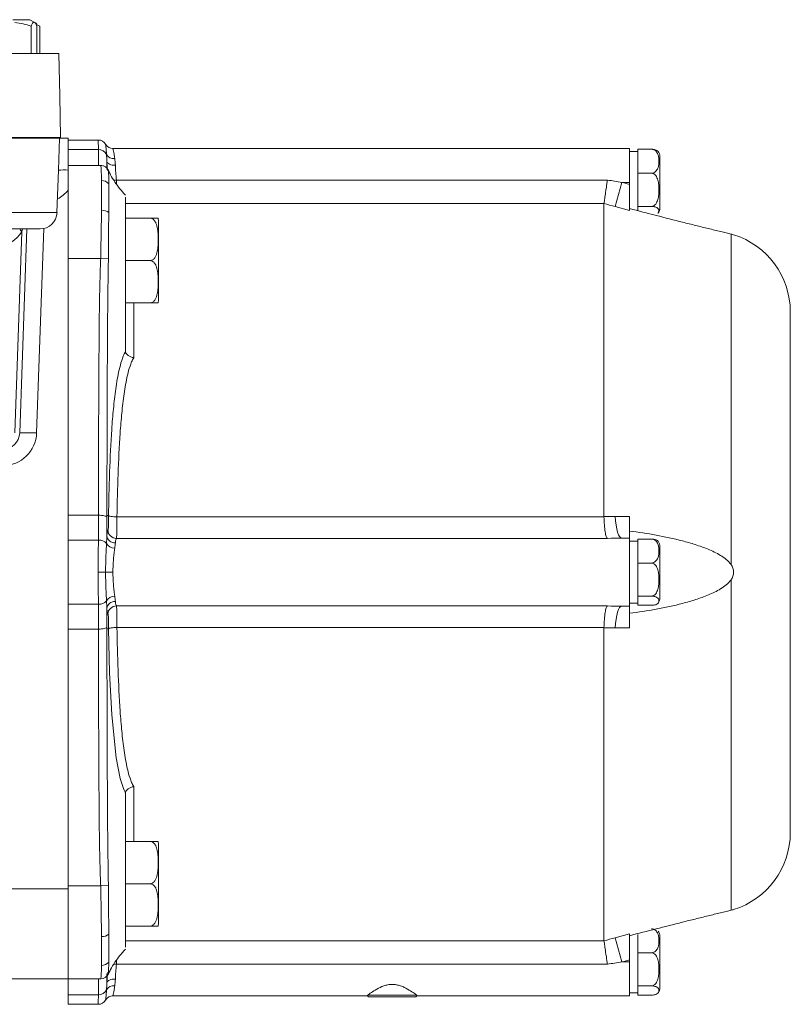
# Model space of a CAD drawing. Header units: millimetres. Extents: x 96 to 854, y -4 to 851.
# Tile 17 of 24: x 277 to 368, y 644 to 760. Entities that reach past the tile are written whole.
import ezdxf

# ---------------------------------------------------------------- set-up
doc = ezdxf.new("R2010")
doc.units = ezdxf.units.MM

msp = doc.modelspace()

# ---------------------------------------------------------------- linework, layer by layer
at = {"color": 7, "linetype": 'Continuous', "lineweight": 15}
for p, q in [((278.24, 760.35), (276.24, 760.35)), ((278.84, 760), (278.24, 760.35)), ((279.07, 759.87), (278.84, 760)), ((278.39, 759.6), (278.39, 756.35)), ((279.41, 759.6), (279.02, 759.78)), ((279.06, 759.6), (279.06, 756.35)), ((279.41, 759.6), (279.41, 756.35)), ((281.67, 756.35), (273.35, 756.35)), ((281.76, 751.35), (281.67, 756.35)), ((281.76, 751.35), (281.85, 746.45)), ((275.76, 746.35), (279.67, 746.35)), ((281.85, 746.45), (275.85, 746.45)), ((281.85, 746.35), (279.67, 746.35)), ((281.62, 742.58), (281.75, 746.35)), ((281.85, 746.45), (281.85, 746.35)), ((282.76, 746.35), (281.85, 746.35)), ((282.76, 746.35), (282.76, 742.6)), ((286.31, 746.15), (282.76, 746.15)), ((286.33, 745.04), (282.76, 745.04)), ((349.01, 745.15), (288.05, 745.15)), ((349.01, 741.15), (349.01, 745.15)), ((350.01, 744.37), (350.01, 745.06)), ((350.01, 745.06), (351.61, 745.06)), ((350.01, 744.8), (349.01, 744.8)), ((350.01, 742.92), (350.01, 744.37)), ((352.61, 738.11), (352.61, 744.19)), ((281.44, 737.58), (281.62, 742.58)), ((286.6, 743.15), (282.76, 743.15)), ((350.01, 742.23), (350.01, 742.92)), ((288.45, 741.42), (346.41, 741.42)), ((350.01, 741.28), (350.01, 742.23)), ((350.01, 742.23), (351.61, 742.23)), ((282.76, 699.05), (282.76, 740.24)), ((347.35, 738.29), (348.14, 741.15)), ((349.01, 741.15), (348.14, 741.15)), ((349.01, 740.91), (349.01, 741.15)), ((350.01, 739.27), (350.01, 741.28)), ((350.01, 738.32), (350.01, 739.27)), ((346.01, 701.71), (346.01, 738.66)), ((349.01, 737.83), (347.35, 738.29)), ((350.01, 738.32), (351.61, 738.32)), ((350.01, 738.05), (350.01, 738.32)), ((350.01, 737.8), (350.01, 738.05)), ((289.51, 736.92), (292.41, 736.92)), ((279.45, 735.65), (274.81, 735.65)), ((277.88, 735.65), (277.04, 711.58)), ((293.41, 727.15), (293.41, 736.69)), ((276.45, 711.58), (277.28, 735.32)), ((361.01, 696.06), (361.01, 735.05)), ((286.6, 732.15), (282.76, 732.15)), ((287.51, 732.13), (286.6, 732.15)), ((289.51, 731.92), (292.41, 731.92)), ((289.51, 726.92), (292.41, 726.92)), ((289.51, 726.85), (289.51, 721.21)), ((368.01, 664.41), (368.01, 725.89)), ((286.33, 701.87), (282.76, 701.87)), ((287.52, 701.82), (287.34, 701.85)), ((288.52, 701.69), (288.52, 701.69)), ((288.52, 701.69), (346.01, 701.69)), ((347.35, 701.71), (349.01, 701.71)), ((282.76, 698.94), (282.76, 699.05)), ((286.33, 698.94), (282.76, 698.94)), ((282.76, 691.36), (282.76, 698.94)), ((346.41, 699.14), (288.45, 699.14)), ((349.01, 699.15), (348.14, 699.15)), ((349.01, 691.15), (349.01, 699.15)), ((350.01, 698.8), (349.01, 698.8)), ((350.01, 698.37), (350.01, 699.06)), ((350.01, 699.06), (351.61, 699.06)), ((350.01, 696.92), (350.01, 698.37)), ((352.61, 692.11), (352.61, 698.19)), ((350.01, 696.23), (350.01, 696.92)), ((350.01, 695.28), (350.01, 696.23)), ((350.01, 696.23), (351.61, 696.23)), ((350.01, 693.27), (350.01, 695.28)), ((361.01, 655.25), (361.01, 694.24)), ((350.01, 692.32), (350.01, 693.27)), ((349.01, 691.5), (350.01, 691.5)), ((350.01, 692.32), (351.61, 692.32)), ((350.01, 692.05), (350.01, 692.32)), ((350.01, 691.5), (350.01, 692.05)), ((350.01, 691.24), (350.01, 691.5)), ((286.33, 691.36), (282.76, 691.36)), ((282.76, 690.8), (282.76, 691.36)), ((282.76, 657.77), (282.76, 690.8)), ((288.45, 691.16), (346.41, 691.16)), ((349.01, 691.15), (348.14, 691.15)), ((350.01, 691.24), (351.61, 691.24)), ((286.33, 688.43), (282.76, 688.43)), ((287.52, 688.48), (287.34, 688.45)), ((288.52, 688.61), (288.52, 688.61)), ((346.01, 688.61), (288.52, 688.61)), ((346.01, 651.64), (346.01, 688.59)), ((349.01, 688.59), (347.35, 688.59)), ((289.51, 669.12), (289.51, 663.45)), ((289.51, 663.38), (292.41, 663.38)), ((293.41, 653.61), (293.41, 663.15)), ((289.51, 661.09), (289.51, 660.49)), ((273.01, 657.77), (282.76, 657.77)), ((286.6, 658.15), (282.76, 658.15)), ((282.76, 647.15), (282.76, 657.77)), ((287.51, 658.17), (286.6, 658.15)), ((289.51, 658.38), (292.41, 658.38)), ((289.51, 653.38), (292.41, 653.38)), ((347.35, 652.01), (349.01, 652.47)), ((347.35, 652.01), (348.14, 649.15)), ((350.01, 650.92), (350.01, 652.37)), ((352.61, 646.11), (352.61, 652.19)), ((350.01, 650.23), (350.01, 650.92)), ((350.01, 649.28), (350.01, 650.23)), ((350.01, 650.23), (351.61, 650.23)), ((346.41, 648.88), (288.45, 648.88)), ((349.01, 649.15), (348.14, 649.15)), ((349.01, 649.15), (349.01, 649.39)), ((349.01, 645.15), (349.01, 649.15)), ((350.01, 647.27), (350.01, 649.28)), ((350.01, 646.32), (350.01, 647.27)), ((282.76, 647.15), (272.57, 647.15)), ((286.6, 647.15), (282.76, 647.15)), ((282.76, 645.26), (282.76, 647.15)), ((286.59, 647.15), (286.6, 647.15)), ((350.01, 646.32), (351.61, 646.32)), ((350.01, 646.05), (350.01, 646.32)), ((286.33, 645.26), (282.76, 645.26)), ((282.76, 644.15), (282.76, 645.26)), ((288.05, 645.15), (318.11, 645.15)), ((318.1, 645.15), (318.21, 645.04)), ((318.13, 645.24), (318.11, 645.19)), ((318.13, 645.24), (323.89, 645.24)), ((323.81, 645.04), (318.21, 645.04)), ((323.81, 645.04), (323.92, 645.15)), ((323.91, 645.15), (349.01, 645.15)), ((349.01, 645.5), (350.01, 645.5)), ((350.01, 645.5), (350.01, 646.05)), ((350.01, 645.24), (350.01, 645.5)), ((350.01, 645.24), (351.61, 645.24)), ((282.76, 644.15), (286.31, 644.15))]:
    msp.add_line(p, q, dxfattribs=at)
at = {"color": 8, "linetype": 'Continuous', "lineweight": 15}
for p, q in [((287.33, 743.62), (287.33, 742.82)), ((288.45, 741.42), (288.46, 740.96)), ((346.01, 738.66), (289.51, 738.66)), ((274.29, 737.58), (281.44, 737.58)), ((277.36, 735.65), (277.28, 735.32)), ((279.88, 735.7), (279.03, 711.58)), ((290.51, 726.92), (290.51, 720.45)), ((290.51, 669.85), (290.51, 663.38)), ((289.51, 651.64), (346.01, 651.64)), ((288.46, 649.34), (288.45, 648.88))]:
    msp.add_line(p, q, dxfattribs=at)
at = {"color": 7, "linetype": 'Continuous', "lineweight": 15, "flags": 128}
for points in [[(287.33, 743.62), (287.36, 743.53), (287.42, 743.44), (287.52, 743.36), (287.64, 743.3), (287.79, 743.24), (287.96, 743.2), (288.14, 743.18), (288.33, 743.18)], [(348.14, 741.15), (348.22, 741.13), (349.01, 740.91)], [(347.35, 701.71), (347.38, 701.2), (347.44, 700.71), (347.52, 700.26), (347.62, 699.88), (347.73, 699.57), (347.86, 699.34), (348, 699.2), (348.14, 699.15)], [(287.18, 695.15), (287.25, 695.15), (287.34, 695.15), (287.44, 695.15), (287.55, 695.15), (287.66, 695.15), (287.79, 695.15), (287.92, 695.15), (288.05, 695.15)], [(347.35, 688.59), (347.38, 689.1), (347.44, 689.59), (347.52, 690.04), (347.62, 690.42), (347.73, 690.73), (347.86, 690.96), (348, 691.1), (348.14, 691.15)], [(289.37, 669.43), (289.29, 669.6), (288.89, 670.81), (288.42, 673.24), (287.91, 678.31), (287.65, 683.31), (287.52, 688.48), (287.52, 688.48), (287.52, 688.48)], [(349.01, 649.39), (348.22, 649.17), (348.14, 649.15)], [(288.33, 647.12), (288.14, 647.12), (287.96, 647.1), (287.79, 647.06), (287.64, 647), (287.52, 646.94), (287.42, 646.86), (287.36, 646.77), (287.33, 646.68)]]:
    msp.add_lwpolyline(points, dxfattribs=at)
at = {"color": 8, "linetype": 'Continuous', "lineweight": 15, "flags": 128}
for points in [[(288.14, 741.41), (288.26, 741.41), (288.45, 741.42)], [(277.06, 735.65), (277.15, 735.5), (277.28, 735.32)], [(288.45, 648.88), (288.26, 648.89), (288.14, 648.89)]]:
    msp.add_lwpolyline(points, dxfattribs=at)
at = {"color": 7, "linetype": 'Continuous', "lineweight": 15}
for centre, radius, start, end in [((286.31, 745.15), 1, 30, 90.0001), ((286.38, 744.05), 0.987, 23.0864, 92.9691), ((288.05, 746.15), 1, 210, 270.0001), ((288.11, 744.92), 0.955, 210.289, 278.1005), ((351.61, 744.19), 1, 0, 37.2423), ((282.32, 736.02), 6.6, 86.1939, 96.1277), ((286.73, 740.32), 1.05, 38.7938, 91.8047), ((351.61, 738.11), 1, 322.8327, 0), ((279.45, 737.65), 2, 270, 358), ((286.75, 736.48), 1.38, 54.5229, 92.0171), ((292.41, 736.69), 1, 0, 13.1034), ((358.51, 725.89), 9.5, 0, 72.8474), ((292.41, 727.15), 1, 346.8938, 0), ((275.04, 711.65), 2, 270, 358), ((275.04, 711.72), 4, 270, 358), ((278.04, 697.24), 14.37, 86.0129, 93.9871), ((288.45, 700.14), 1, 182.1995, 269.7175), ((286.43, 697.83), 1.12, 39.986, 95.3216), ((288.23, 699.05), 1.07, 208.277, 271.0481), ((288.29, 699.57), 0.97, 188.5993, 272.2626), ((351.61, 698.19), 1, 0, 37.2423), ((286.65, 943.74), 248.59, 269.9233, 270.1229), ((286.43, 692.47), 1.12, 264.6772, 320.0137), ((288.23, 691.25), 1.07, 88.951, 151.7231), ((288.29, 690.73), 0.97, 87.7374, 171.4007), ((351.61, 692.11), 1, 322.8327, 0), ((288.45, 690.16), 1, 90.2825, 177.8005), ((358.51, 664.41), 9.5, 287.154, 0), ((292.41, 663.15), 1, 0, 13.1034), ((292.41, 653.61), 1, 346.8938, 0), ((286.75, 653.49), 1.34, 267.9545, 306.7607), ((351.61, 652.19), 1, 0, 37.2423), ((286.73, 649.78), 1.04, 268.2768, 322.2007), ((286.6, 648.15), 1, 270.0026, 335.6532), ((288.11, 645.38), 0.955, 81.8987, 149.7111), ((351.61, 646.11), 1, 322.8327, 0), ((286.38, 646.25), 0.987, 267.0302, 336.9132), ((288.05, 644.15), 1, 90.0002, 149.9997), ((286.31, 645.15), 1, 270.0005, 329.9995)]:
    msp.add_arc(centre, radius, start, end, dxfattribs=at)
at = {"color": 8, "linetype": 'Continuous', "lineweight": 15}
msp.add_arc((279.62, 742.72), 4, 298.0403, 321.7415, dxfattribs=at)
at = {"color": 7, "linetype": 'Continuous', "lineweight": 15}
msp.add_ellipse((274.69, 737.72), major_axis=(0.13, 4), ratio=0.81623, start_param=3.167126, end_param=4.095412, dxfattribs=at)
for points, knots in [([(278.39, 759.6), (278.08, 759.7), (277.76, 759.79), (277.12, 759.92), (276.8, 759.98), (276.47, 760.01)], [0, 0, 0, 0, 0.5, 0.5, 1, 1, 1, 1]), ([(279.06, 759.6), (278.95, 759.87), (278.84, 760.05), (278.7, 760.05), (278.67, 760.04), (278.61, 760), (278.59, 759.97), (278.5, 759.85), (278.45, 759.74), (278.39, 759.6)], [0, 0, 0, 0, 0.5, 0.5, 0.625, 0.625, 0.75, 0.75, 1, 1, 1, 1]), ([(286.33, 745.04), (286.32, 745.4), (286.32, 745.67), (286.32, 745.96), (286.32, 746.03), (286.32, 746.13), (286.32, 746.15), (286.31, 746.15)], [0, 0, 0, 0, 0.5, 0.5, 0.75, 0.75, 1, 1, 1, 1]), ([(286.34, 743.15), (286.34, 743.46), (286.34, 743.78), (286.33, 744.41), (286.33, 744.72), (286.33, 745.04)], [0, 0, 0, 0, 0.5, 0.5, 1, 1, 1, 1]), ([(287.29, 744.44), (287.27, 744.63), (287.26, 744.8), (287.24, 745.1), (287.22, 745.23), (287.2, 745.44), (287.2, 745.52), (287.18, 745.62), (287.18, 745.65), (287.18, 745.65)], [0, 0, 0, 0, 0.25, 0.25, 0.5, 0.5, 0.75, 0.75, 1, 1, 1, 1]), ([(288.05, 745.15), (288.05, 745.15), (288.05, 745.12), (288.08, 745.02), (288.09, 744.94), (288.13, 744.74), (288.15, 744.62), (288.2, 744.33), (288.22, 744.16), (288.25, 743.97)], [0, 0, 0, 0, 0.25, 0.25, 0.5, 0.5, 0.75, 0.75, 1, 1, 1, 1]), ([(351.61, 745.06), (351.71, 745.06), (351.81, 745.04), (351.98, 744.97), (352.06, 744.91), (352.24, 744.75), (352.31, 744.61), (352.42, 744.34), (352.45, 744.2), (352.49, 743.92), (352.5, 743.78), (352.5, 743.5), (352.49, 743.36), (352.45, 743.09), (352.42, 742.95), (352.31, 742.68), (352.23, 742.54), (352.05, 742.38), (351.98, 742.33), (351.81, 742.25), (351.71, 742.23), (351.61, 742.23)], [0, 0, 0, 0, 0.0625, 0.0625, 0.125, 0.125, 0.25, 0.25, 0.375, 0.375, 0.5, 0.5, 0.625, 0.625, 0.75, 0.75, 0.875, 0.875, 0.9375, 0.9375, 1, 1, 1, 1]), ([(352.39, 744.78), (352.38, 744.8), (352.37, 744.85), (352.25, 744.93), (352.09, 745), (351.9, 745.04), (351.74, 745.06), (351.64, 745.06), (351.61, 745.06)], [0, 0, 0, 0, 0.1611211, 0.4033828, 0.6470737, 0.8009046, 0.9320423, 1, 1, 1, 1]), ([(282.76, 742.6), (282.76, 742.21), (282.76, 741.81), (282.76, 741.03), (282.76, 740.64), (282.76, 740.24)], [0, 0, 0, 0, 0.5, 0.5, 1, 1, 1, 1]), ([(286.7, 741.37), (286.7, 741.66), (286.69, 741.91), (286.67, 742.36), (286.66, 742.54), (286.64, 743), (286.62, 743.15), (286.6, 743.15)], [0, 0, 0, 0, 0.25, 0.25, 0.5, 0.5, 1, 1, 1, 1]), ([(287.53, 742.51), (287.53, 742.53), (287.5, 742.6), (287.39, 742.78), (287.17, 742.99), (286.89, 743.13), (286.68, 743.14), (286.6, 743.14)], [0, 0, 0, 0, 0.106591, 0.300178, 0.539727, 0.806698, 1, 1, 1, 1]), ([(287.39, 742.54), (287.37, 742.72), (287.35, 743.1), (287.34, 743.44), (287.33, 743.62)], [0, 0, 0, 0, 0.454404, 1, 1, 1, 1]), ([(288.33, 743.18), (288.34, 742.91), (288.36, 742.62), (288.4, 742.04), (288.42, 741.73), (288.45, 741.42)], [0, 0, 0, 0, 0.5, 0.5, 1, 1, 1, 1]), ([(286.7, 737.86), (286.71, 738.57), (286.71, 739.21), (286.71, 740.39), (286.71, 740.92), (286.7, 741.37)], [0, 0, 0, 0, 0.5, 0.5, 1, 1, 1, 1]), ([(289.51, 739.65), (289.08, 740.15), (288.44, 740.9), (287.81, 741.91), (287.61, 742.35), (287.54, 742.51)], [0, 0, 0, 0, 0.560144, 0.84437, 1, 1, 1, 1]), ([(346.01, 738.66), (346.02, 738.71), (346.04, 738.82), (346.09, 739.14), (346.12, 739.35), (346.19, 739.85), (346.23, 740.13), (346.3, 740.6), (346.32, 740.76), (346.37, 741.09), (346.39, 741.26), (346.41, 741.42)], [0, 0, 0, 0, 0.25, 0.25, 0.5, 0.5, 0.75, 0.75, 0.875, 0.875, 1, 1, 1, 1]), ([(351.61, 742.23), (351.71, 742.23), (351.81, 742.2), (351.98, 742.1), (352.06, 742.03), (352.24, 741.79), (352.31, 741.61), (352.42, 741.23), (352.45, 741.04), (352.49, 740.66), (352.5, 740.47), (352.5, 740.08), (352.49, 739.89), (352.45, 739.51), (352.42, 739.32), (352.31, 738.94), (352.24, 738.75), (352.06, 738.52), (351.98, 738.45), (351.81, 738.35), (351.71, 738.32), (351.61, 738.32)], [0, 0, 0, 0, 0.0625, 0.0625, 0.125, 0.125, 0.25, 0.25, 0.375, 0.375, 0.5, 0.5, 0.625, 0.625, 0.75, 0.75, 0.875, 0.875, 0.9375, 0.9375, 1, 1, 1, 1]), ([(287.55, 740.98), (287.55, 740.55), (287.55, 740.04), (287.55, 738.91), (287.55, 738.29), (287.55, 737.6)], [0, 0, 0, 0, 0.5, 0.5, 1, 1, 1, 1]), ([(349.01, 740.91), (349.01, 740.54), (349.01, 740.18), (349.01, 739.49), (349.01, 739.18), (349.01, 738.61), (349.01, 738.37), (349.01, 738.01), (349.01, 737.89), (349.01, 737.83)], [0, 0, 0, 0, 0.25, 0.25, 0.5, 0.5, 0.75, 0.75, 1, 1, 1, 1]), ([(289.51, 739.41), (289.51, 739.39), (289.51, 739.34), (289.51, 739.25), (289.51, 739.15), (289.51, 739.05), (289.51, 738.93), (289.51, 738.81), (289.51, 738.67), (289.51, 738.53), (289.51, 738.38), (289.51, 738.21), (289.51, 738.04), (289.51, 737.86), (289.51, 737.67), (289.51, 737.4), (289.51, 737.05), (289.51, 736.61), (289.51, 736.14), (289.51, 735.65), (289.51, 735.14), (289.51, 734.6), (289.51, 734.24), (289.51, 734.05)], [0, 0, 0, 0, 0.036397, 0.072483, 0.108308, 0.143921, 0.179377, 0.214725, 0.250021, 0.285317, 0.320665, 0.35612, 0.391734, 0.427559, 0.463645, 0.500042, 0.572484, 0.643889, 0.714669, 0.785247, 0.856049, 0.927496, 1, 1, 1, 1]), ([(361.01, 735.05), (360.85, 735.09), (360.65, 735.14), (360.23, 735.24), (360.01, 735.29), (359.31, 735.46), (358.83, 735.58), (357.84, 735.82), (357.34, 735.94), (356.33, 736.2), (355.81, 736.32), (354.26, 736.71), (353.22, 736.98), (351.12, 737.51), (350.07, 737.78), (349.01, 738.06)], [0, 0, 0, 0, 0.0625, 0.0625, 0.125, 0.125, 0.25, 0.25, 0.375, 0.375, 0.5, 0.5, 0.75, 0.75, 1, 1, 1, 1]), ([(351.61, 738.32), (351.67, 738.32), (351.79, 738.31), (351.97, 738.28), (352.18, 738.22), (352.45, 738.06), (352.55, 737.82), (352.44, 737.61), (352.39, 737.52)], [0, 0, 0, 0, 0.052155, 0.104152, 0.186043, 0.321194, 0.67941, 1, 1, 1, 1]), ([(286.6, 732.15), (286.62, 733.16), (286.63, 734.14), (286.66, 735.58), (286.67, 736.06), (286.68, 736.98), (286.69, 737.43), (286.7, 737.86)], [0, 0, 0, 0, 0.5, 0.5, 0.75, 0.75, 1, 1, 1, 1]), ([(287.55, 737.6), (287.55, 737.19), (287.54, 736.76), (287.54, 735.88), (287.54, 735.42), (287.53, 734.5), (287.52, 734.04), (287.52, 733.09), (287.51, 732.61), (287.51, 732.13)], [0, 0, 0, 0, 0.25, 0.25, 0.5, 0.5, 0.75, 0.75, 1, 1, 1, 1]), ([(292.41, 736.92), (292.55, 736.92), (292.68, 736.87), (292.89, 736.71), (292.98, 736.61), (293.11, 736.4), (293.15, 736.29), (293.23, 736.06), (293.26, 735.95), (293.33, 735.6), (293.35, 735.36), (293.38, 734.89), (293.38, 734.65), (293.38, 734.18), (293.38, 733.94), (293.35, 733.47), (293.33, 733.23), (293.26, 732.88), (293.23, 732.77), (293.15, 732.54), (293.1, 732.43), (292.97, 732.22), (292.89, 732.12), (292.68, 731.97), (292.55, 731.92), (292.41, 731.92)], [0, 0, 0, 0, 0.0625, 0.0625, 0.125, 0.125, 0.1875, 0.1875, 0.25, 0.25, 0.375, 0.375, 0.5, 0.5, 0.625, 0.625, 0.75, 0.75, 0.8125, 0.8125, 0.875, 0.875, 0.9375, 0.9375, 1, 1, 1, 1]), ([(293.38, 736.92), (293.38, 736.92), (293.45, 736.92), (293.39, 736.92), (293.07, 736.92), (292.88, 736.92), (292.66, 736.92), (292.51, 736.92), (292.42, 736.92), (292.41, 736.92)], [0, 0, 0, 0, 0.000536, 0.613499, 0.736393, 0.860295, 0.924085, 0.988417, 1, 1, 1, 1]), ([(361.31, 734.97), (361.31, 734.97), (361.34, 734.96), (361.24, 734.99), (361.09, 735.03), (361.01, 735.05)], [0, 0, 0, 0, 0.04651, 0.541454, 1, 1, 1, 1]), ([(289.51, 734.05), (289.51, 733.96), (289.51, 733.78), (289.51, 733.5), (289.51, 733.22), (289.51, 732.95), (289.51, 732.67), (289.51, 732.39), (289.51, 732.12), (289.51, 731.84), (289.51, 731.57), (289.51, 731.29), (289.51, 731.01), (289.51, 730.74), (289.51, 730.46), (289.51, 730.1), (289.51, 729.65), (289.51, 729.13), (289.51, 728.63), (289.51, 728.15), (289.51, 727.69), (289.51, 727.25), (289.51, 726.98), (289.51, 726.85)], [0, 0, 0, 0, 0.03637, 0.072441, 0.108261, 0.143878, 0.179344, 0.214708, 0.25002, 0.285333, 0.320696, 0.356162, 0.39178, 0.4276, 0.46367, 0.50004, 0.572439, 0.643844, 0.71465, 0.785262, 0.85609, 0.927538, 1, 1, 1, 1]), ([(286.33, 701.87), (286.34, 706.92), (286.35, 711.96), (286.39, 719.53), (286.4, 722.06), (286.44, 725.84), (286.46, 727.1), (286.5, 729), (286.52, 729.63), (286.54, 730.57), (286.55, 730.89), (286.58, 731.52), (286.59, 731.83), (286.6, 732.15)], [0, 0, 0, 0, 0.5, 0.5, 0.75, 0.75, 0.875, 0.875, 0.9375, 0.9375, 0.96875, 0.96875, 1, 1, 1, 1]), ([(287.51, 732.13), (287.51, 731.95), (287.5, 731.77), (287.5, 731.59), (287.5, 731.59), (287.5, 731.59), (287.5, 731.59)], [0, 0, 0, 0, 0.0005436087, 0.0005436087, 0.0005436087, 0.0005436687, 0.0005436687, 0.0005436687, 0.0005436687]), ([(287.5, 731.59), (287.5, 731.55), (287.5, 731.51), (287.5, 731.43), (287.49, 731.32), (287.49, 731.05), (287.49, 730.81), (287.48, 730.35), (287.48, 730.04), (287.46, 729.11), (287.45, 728.49), (287.43, 726.62), (287.42, 725.38), (287.39, 721.65), (287.38, 719.17), (287.35, 711.71), (287.34, 706.74), (287.33, 701.77)], [0, 0, 0, 0, 0.003906, 0.003906, 0.007812, 0.015625, 0.03125, 0.03125, 0.0625, 0.0625, 0.125, 0.125, 0.25, 0.25, 0.5, 0.5, 1, 1, 1, 1]), ([(292.41, 731.92), (292.55, 731.92), (292.68, 731.87), (292.89, 731.71), (292.98, 731.61), (293.11, 731.4), (293.15, 731.29), (293.23, 731.06), (293.26, 730.95), (293.33, 730.6), (293.35, 730.36), (293.38, 729.89), (293.38, 729.65), (293.38, 729.18), (293.38, 728.94), (293.35, 728.47), (293.33, 728.23), (293.26, 727.88), (293.23, 727.77), (293.15, 727.54), (293.1, 727.43), (292.97, 727.22), (292.89, 727.12), (292.68, 726.97), (292.55, 726.92), (292.41, 726.92)], [0, 0, 0, 0, 0.0625, 0.0625, 0.125, 0.125, 0.1875, 0.1875, 0.25, 0.25, 0.375, 0.375, 0.5, 0.5, 0.625, 0.625, 0.75, 0.75, 0.8125, 0.8125, 0.875, 0.875, 0.9375, 0.9375, 1, 1, 1, 1]), ([(292.41, 726.92), (292.41, 726.92), (292.47, 726.92), (292.61, 726.92), (292.81, 726.92), (293.04, 726.92), (293.39, 726.92), (293.45, 726.92), (293.38, 726.92), (293.38, 726.92)], [0, 0, 0, 0, 0.002482, 0.056165, 0.121112, 0.216257, 0.385281, 0.999661, 1, 1, 1, 1]), ([(287.52, 701.82), (287.52, 702.03), (287.53, 702.25), (287.54, 702.69), (287.55, 703.34), (287.56, 703.99), (287.6, 705.29), (287.62, 706.14), (287.72, 708.69), (287.79, 710.36), (287.96, 712.82), (288.03, 713.62), (288.18, 715.22), (288.27, 716), (288.48, 717.54), (288.61, 718.3), (288.87, 719.4), (288.96, 719.77), (289.14, 720.3), (289.2, 720.48), (289.34, 720.83), (289.42, 721), (289.51, 721.17)], [0, 0, 0, 0, 0.03125, 0.03125, 0.0625, 0.125, 0.125, 0.25, 0.25, 0.5, 0.5, 0.625, 0.625, 0.75, 0.75, 0.875, 0.875, 0.9375, 0.9375, 0.96875, 0.96875, 1, 1, 1, 1]), ([(290.51, 720.45), (290.41, 720.3), (290.33, 720.13), (290.18, 719.8), (290.12, 719.63), (289.94, 719.11), (289.85, 718.76), (289.59, 717.69), (289.47, 716.95), (289.25, 715.45), (289.17, 714.69), (289.02, 713.15), (288.95, 712.36), (288.79, 709.97), (288.71, 708.35), (288.59, 705.06), (288.55, 703.39), (288.52, 701.69)], [0, 0, 0, 0, 0.03125, 0.03125, 0.0625, 0.0625, 0.125, 0.125, 0.25, 0.25, 0.375, 0.375, 0.5, 0.5, 0.75, 0.75, 1, 1, 1, 1]), ([(289.51, 721.17), (289.52, 721.1), (289.56, 721.02), (289.67, 720.87), (289.74, 720.8), (289.93, 720.67), (290.03, 720.61), (290.26, 720.52), (290.39, 720.48), (290.51, 720.45)], [0, 0, 0, 0, 0.25, 0.25, 0.5, 0.5, 0.75, 0.75, 1, 1, 1, 1]), ([(286.33, 698.94), (286.33, 699.57), (286.33, 700.2), (286.34, 700.83), (286.34, 701.17), (286.34, 701.52), (286.34, 701.87), (286.34, 701.87), (286.34, 701.87), (286.34, 701.87)], [0, 0, 0, 0, 0.002246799, 0.002246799, 0.002246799, 0.003485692, 0.003485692, 0.003485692, 0.003485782, 0.003485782, 0.003485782, 0.003485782]), ([(287.33, 701.77), (287.32, 701.73), (287.31, 701.72), (287.28, 701.72), (287.26, 701.73), (287.18, 701.76), (287.11, 701.79), (286.84, 701.85), (286.59, 701.87), (286.34, 701.87)], [0, 0, 0, 0, 0.125, 0.125, 0.25, 0.25, 0.5, 0.5, 1, 1, 1, 1]), ([(287.33, 701.77), (287.33, 701.79), (287.33, 701.81), (287.33, 701.82), (287.33, 701.83), (287.34, 701.84), (287.34, 701.85), (287.34, 701.85), (287.34, 701.85), (287.34, 701.85)], [0, 0, 0, 0, 0.0000887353, 0.0000887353, 0.0000887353, 0.0001417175, 0.0001417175, 0.0001417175, 0.0001750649, 0.0001750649, 0.0001750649, 0.0001750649]), ([(287.45, 700.1), (287.46, 700.12), (287.48, 700.17), (287.5, 700.36), (287.51, 700.48), (287.52, 700.79), (287.52, 700.97), (287.53, 701.37), (287.52, 701.59), (287.52, 701.81)], [0, 0, 0, 0, 0.25, 0.25, 0.5, 0.5, 0.75, 0.75, 1, 1, 1, 1]), ([(287.52, 701.81), (287.53, 701.8), (287.56, 701.78), (287.67, 701.75), (287.74, 701.73), (287.93, 701.71), (288.04, 701.7), (288.21, 701.69), (288.27, 701.68), (288.36, 701.68), (288.39, 701.68), (288.44, 701.68), (288.45, 701.68), (288.48, 701.68), (288.49, 701.68), (288.5, 701.68), (288.5, 701.68), (288.51, 701.68), (288.51, 701.68), (288.52, 701.69)], [0, 0, 0, 0, 0.25, 0.25, 0.5, 0.5, 0.75, 0.75, 0.875, 0.875, 0.9375, 0.9375, 0.96875, 0.96875, 0.984375, 0.984375, 0.992187, 0.992187, 1, 1, 1, 1]), ([(288.52, 701.69), (288.52, 701.35), (288.52, 701.03), (288.52, 700.43), (288.52, 700.16), (288.5, 699.7), (288.49, 699.51), (288.47, 699.24), (288.46, 699.16), (288.45, 699.14)], [0, 0, 0, 0, 0.25, 0.25, 0.5, 0.5, 0.75, 0.75, 1, 1, 1, 1]), ([(346.01, 701.69), (346.02, 701.35), (346.04, 701.03), (346.09, 700.42), (346.12, 700.15), (346.19, 699.69), (346.23, 699.51), (346.3, 699.31), (346.32, 699.26), (346.37, 699.18), (346.39, 699.15), (346.41, 699.14)], [0, 0, 0, 0, 0.25, 0.25, 0.5, 0.5, 0.75, 0.75, 0.875, 0.875, 1, 1, 1, 1]), ([(349.01, 701.71), (349.01, 701.53), (349.01, 701.35), (349.01, 701.01), (349.01, 700.85), (349.01, 700.53), (349.01, 700.38), (349.01, 700.11), (349.01, 699.98), (349.01, 699.75), (349.01, 699.65), (349.01, 699.47), (349.01, 699.39), (349.01, 699.27), (349.01, 699.23), (349.01, 699.17), (349.01, 699.15), (349.01, 699.15)], [0, 0, 0, 0, 0.125, 0.125, 0.25, 0.25, 0.375, 0.375, 0.5, 0.5, 0.625, 0.625, 0.75, 0.75, 0.875, 0.875, 1, 1, 1, 1]), ([(287.33, 699.42), (287.34, 699.62), (287.36, 699.78), (287.4, 700.01), (287.42, 700.08), (287.45, 700.1)], [0, 0, 0, 0, 0.5, 0.5, 1, 1, 1, 1]), ([(349.01, 700), (350.07, 699.87), (351.12, 699.71), (353.2, 699.33), (354.24, 699.11), (355.78, 698.71), (356.29, 698.56), (357.3, 698.24), (357.8, 698.06), (358.54, 697.75), (358.79, 697.64), (359.28, 697.4), (359.52, 697.27), (359.99, 696.99), (360.22, 696.83), (360.64, 696.48), (360.85, 696.29), (361.01, 696.06)], [0, 0, 0, 0, 0.25, 0.25, 0.5, 0.5, 0.625, 0.625, 0.75, 0.75, 0.8125, 0.8125, 0.875, 0.875, 0.9375, 0.9375, 1, 1, 1, 1]), ([(286.31, 695.15), (286.32, 695.82), (286.32, 696.48), (286.32, 697.44), (286.32, 697.75), (286.32, 698.36), (286.33, 698.66), (286.33, 698.94)], [0, 0, 0, 0, 0.5, 0.5, 0.75, 0.75, 1, 1, 1, 1]), ([(287.18, 695.15), (287.18, 695.46), (287.18, 695.76), (287.2, 696.36), (287.2, 696.66), (287.22, 697.24), (287.24, 697.52), (287.26, 698.05), (287.27, 698.31), (287.29, 698.54)], [0, 0, 0, 0, 0.25, 0.25, 0.5, 0.5, 0.75, 0.75, 1, 1, 1, 1]), ([(288.45, 699.14), (288.42, 699.12), (288.4, 699.06), (288.36, 698.88), (288.34, 698.75), (288.33, 698.6)], [0, 0, 0, 0, 0.5, 0.5, 1, 1, 1, 1]), ([(351.61, 699.06), (351.71, 699.06), (351.81, 699.04), (351.98, 698.97), (352.06, 698.91), (352.24, 698.75), (352.31, 698.61), (352.42, 698.34), (352.45, 698.2), (352.49, 697.92), (352.5, 697.78), (352.5, 697.5), (352.49, 697.36), (352.45, 697.09), (352.42, 696.95), (352.31, 696.68), (352.23, 696.54), (352.05, 696.38), (351.98, 696.33), (351.81, 696.25), (351.71, 696.23), (351.61, 696.23)], [0, 0, 0, 0, 0.0625, 0.0625, 0.125, 0.125, 0.25, 0.25, 0.375, 0.375, 0.5, 0.5, 0.625, 0.625, 0.75, 0.75, 0.875, 0.875, 0.9375, 0.9375, 1, 1, 1, 1]), ([(352.39, 698.78), (352.38, 698.8), (352.37, 698.85), (352.25, 698.93), (352.09, 699), (351.9, 699.04), (351.74, 699.06), (351.64, 699.06), (351.61, 699.06)], [0, 0, 0, 0, 0.1611211, 0.4033828, 0.6470737, 0.8009046, 0.9320423, 1, 1, 1, 1]), ([(288.25, 697.98), (288.22, 697.8), (288.2, 697.59), (288.15, 697.16), (288.13, 696.93), (288.09, 696.44), (288.07, 696.19), (288.05, 695.68), (288.05, 695.41), (288.05, 695.15)], [0, 0, 0, 0, 0.25, 0.25, 0.5, 0.5, 0.75, 0.75, 1, 1, 1, 1]), ([(351.61, 696.23), (351.71, 696.23), (351.81, 696.2), (351.98, 696.1), (352.06, 696.03), (352.24, 695.79), (352.31, 695.61), (352.42, 695.23), (352.45, 695.04), (352.49, 694.66), (352.5, 694.47), (352.5, 694.08), (352.49, 693.89), (352.45, 693.51), (352.42, 693.32), (352.31, 692.94), (352.24, 692.75), (352.06, 692.52), (351.98, 692.45), (351.81, 692.35), (351.71, 692.32), (351.61, 692.32)], [0, 0, 0, 0, 0.0625, 0.0625, 0.125, 0.125, 0.25, 0.25, 0.375, 0.375, 0.5, 0.5, 0.625, 0.625, 0.75, 0.75, 0.875, 0.875, 0.9375, 0.9375, 1, 1, 1, 1]), ([(361.01, 696.06), (361.11, 695.93), (361.18, 695.79), (361.29, 695.48), (361.32, 695.32), (361.32, 694.99), (361.29, 694.82), (361.18, 694.51), (361.11, 694.37), (361.01, 694.24)], [0, 0, 0, 0, 0.25, 0.25, 0.5, 0.5, 0.75, 0.75, 1, 1, 1, 1]), ([(286.33, 691.36), (286.32, 691.93), (286.32, 692.53), (286.32, 693.49), (286.32, 693.82), (286.32, 694.48), (286.32, 694.81), (286.31, 695.15)], [0, 0, 0, 0, 0.5, 0.5, 0.75, 0.75, 1, 1, 1, 1]), ([(287.29, 691.76), (287.27, 691.99), (287.26, 692.25), (287.24, 692.78), (287.22, 693.06), (287.2, 693.63), (287.2, 693.93), (287.18, 694.53), (287.18, 694.84), (287.18, 695.15)], [0, 0, 0, 0, 0.25, 0.25, 0.5, 0.5, 0.75, 0.75, 1, 1, 1, 1]), ([(288.05, 695.15), (288.05, 694.88), (288.05, 694.62), (288.08, 694.11), (288.09, 693.86), (288.13, 693.37), (288.15, 693.14), (288.2, 692.71), (288.22, 692.5), (288.25, 692.32)], [0, 0, 0, 0, 0.25, 0.25, 0.5, 0.5, 0.75, 0.75, 1, 1, 1, 1]), ([(361.01, 694.24), (360.85, 694.01), (360.65, 693.82), (360.23, 693.48), (360.01, 693.33), (359.31, 692.9), (358.83, 692.67), (357.84, 692.26), (357.34, 692.08), (356.33, 691.75), (355.81, 691.6), (354.26, 691.19), (353.22, 690.97), (351.12, 690.59), (350.07, 690.43), (349.01, 690.3)], [0, 0, 0, 0, 0.0625, 0.0625, 0.125, 0.125, 0.25, 0.25, 0.375, 0.375, 0.5, 0.5, 0.75, 0.75, 1, 1, 1, 1]), ([(288.33, 691.7), (288.34, 691.54), (288.36, 691.42), (288.4, 691.24), (288.42, 691.18), (288.45, 691.16)], [0, 0, 0, 0, 0.5, 0.5, 1, 1, 1, 1]), ([(351.61, 692.32), (351.71, 692.32), (351.81, 692.31), (351.98, 692.28), (352.06, 692.26), (352.24, 692.2), (352.31, 692.15), (352.42, 692.04), (352.45, 691.99), (352.49, 691.88), (352.5, 691.83), (352.5, 691.72), (352.49, 691.67), (352.45, 691.56), (352.42, 691.51), (352.31, 691.41), (352.24, 691.36), (352.06, 691.29), (351.98, 691.27), (351.81, 691.25), (351.71, 691.24), (351.61, 691.24)], [0, 0, 0, 0, 0.0625, 0.0625, 0.125, 0.125, 0.25, 0.25, 0.375, 0.375, 0.5, 0.5, 0.625, 0.625, 0.75, 0.75, 0.875, 0.875, 0.9375, 0.9375, 1, 1, 1, 1]), ([(286.34, 688.43), (286.34, 688.92), (286.34, 689.41), (286.33, 690.38), (286.33, 690.87), (286.33, 691.36)], [0, 0, 0, 0, 0.5, 0.5, 1, 1, 1, 1]), ([(287.45, 690.19), (287.42, 690.22), (287.4, 690.29), (287.36, 690.52), (287.34, 690.68), (287.33, 690.88)], [0, 0, 0, 0, 0.5, 0.5, 1, 1, 1, 1]), ([(288.45, 691.16), (288.46, 691.14), (288.47, 691.06), (288.49, 690.79), (288.5, 690.6), (288.52, 690.14), (288.52, 689.87), (288.52, 689.27), (288.52, 688.95), (288.52, 688.61)], [0, 0, 0, 0, 0.25, 0.25, 0.5, 0.5, 0.75, 0.75, 1, 1, 1, 1]), ([(346.01, 688.61), (346.02, 688.95), (346.04, 689.27), (346.09, 689.88), (346.12, 690.14), (346.19, 690.61), (346.23, 690.79), (346.3, 690.99), (346.32, 691.04), (346.37, 691.12), (346.39, 691.15), (346.41, 691.16)], [0, 0, 0, 0, 0.25, 0.25, 0.5, 0.5, 0.75, 0.75, 0.875, 0.875, 1, 1, 1, 1]), ([(349.01, 691.15), (349.01, 691.15), (349.01, 691.09), (349.01, 690.84), (349.01, 690.67), (349.01, 690.2), (349.01, 689.93), (349.01, 689.29), (349.01, 688.95), (349.01, 688.59)], [0, 0, 0, 0, 0.25, 0.25, 0.5, 0.5, 0.75, 0.75, 1, 1, 1, 1]), ([(287.52, 688.48), (287.52, 688.71), (287.53, 688.93), (287.52, 689.33), (287.52, 689.51), (287.51, 689.82), (287.5, 689.94), (287.48, 690.12), (287.46, 690.18), (287.45, 690.19)], [0, 0, 0, 0, 0.25, 0.25, 0.5, 0.5, 0.75, 0.75, 1, 1, 1, 1]), ([(286.6, 658.15), (286.59, 658.47), (286.58, 658.78), (286.55, 659.41), (286.54, 659.73), (286.52, 660.67), (286.5, 661.3), (286.46, 663.2), (286.44, 664.46), (286.4, 668.24), (286.39, 670.77), (286.35, 678.34), (286.34, 683.38), (286.33, 688.43)], [0, 0, 0, 0, 0.03125, 0.03125, 0.0625, 0.0625, 0.125, 0.125, 0.25, 0.25, 0.5, 0.5, 1, 1, 1, 1]), ([(286.34, 688.43), (286.47, 688.43), (286.59, 688.43), (286.82, 688.46), (286.93, 688.47), (287.11, 688.51), (287.18, 688.54), (287.26, 688.57), (287.28, 688.58), (287.31, 688.58), (287.32, 688.57), (287.33, 688.53)], [0, 0, 0, 0, 0.25, 0.25, 0.5, 0.5, 0.75, 0.75, 0.875, 0.875, 1, 1, 1, 1]), ([(287.34, 688.45), (287.34, 688.45), (287.33, 688.46), (287.33, 688.49), (287.33, 688.51), (287.33, 688.53)], [0, 0, 0, 0, 0.5, 0.5, 1, 1, 1, 1]), ([(287.33, 688.53), (287.34, 683.56), (287.35, 678.59), (287.38, 671.13), (287.39, 668.65), (287.42, 664.92), (287.43, 663.68), (287.46, 661.19), (287.48, 659.95), (287.5, 658.71)], [0, 0, 0, 0, 0.5, 0.5, 0.75, 0.75, 0.875, 0.875, 1, 1, 1, 1]), ([(288.52, 688.61), (288.51, 688.62), (288.51, 688.62), (288.5, 688.62), (288.5, 688.62), (288.49, 688.62), (288.48, 688.62), (288.45, 688.62), (288.44, 688.62), (288.39, 688.62), (288.36, 688.62), (288.27, 688.62), (288.21, 688.61), (288.04, 688.6), (287.93, 688.59), (287.75, 688.57), (287.67, 688.55), (287.56, 688.52), (287.53, 688.5), (287.52, 688.48)], [0, 0, 0, 0, 0.007813, 0.007813, 0.015625, 0.015625, 0.03125, 0.03125, 0.0625, 0.0625, 0.125, 0.125, 0.25, 0.25, 0.5, 0.5, 0.75, 0.75, 1, 1, 1, 1]), ([(288.52, 688.61), (288.55, 686.91), (288.59, 685.24), (288.71, 681.95), (288.79, 680.33), (288.95, 677.94), (289.02, 677.15), (289.17, 675.61), (289.25, 674.85), (289.47, 673.35), (289.59, 672.61), (289.85, 671.54), (289.94, 671.19), (290.12, 670.67), (290.18, 670.5), (290.33, 670.17), (290.41, 670), (290.51, 669.85)], [0, 0, 0, 0, 0.25, 0.25, 0.5, 0.5, 0.625, 0.625, 0.75, 0.75, 0.875, 0.875, 0.9375, 0.9375, 0.96875, 0.96875, 1, 1, 1, 1]), ([(289.51, 669.12), (289.52, 669.2), (289.56, 669.28), (289.67, 669.43), (289.74, 669.5), (289.93, 669.63), (290.03, 669.69), (290.26, 669.78), (290.39, 669.82), (290.51, 669.85)], [0, 0, 0, 0, 0.25, 0.25, 0.5, 0.5, 0.75, 0.75, 1, 1, 1, 1]), ([(289.51, 663.45), (289.51, 663.38), (289.51, 663.25), (289.51, 663.03), (289.51, 662.81), (289.51, 662.58), (289.51, 662.35), (289.51, 662.11), (289.51, 661.87), (289.51, 661.61), (289.51, 661.36), (289.51, 661.18), (289.51, 661.09)], [0, 0, 0, 0, 0.100884, 0.20118, 0.301034, 0.400591, 0.5, 0.599409, 0.698966, 0.79882, 0.899116, 1, 1, 1, 1]), ([(292.41, 663.38), (292.55, 663.38), (292.68, 663.33), (292.89, 663.17), (292.98, 663.07), (293.11, 662.86), (293.15, 662.75), (293.23, 662.52), (293.26, 662.41), (293.33, 662.06), (293.35, 661.82), (293.38, 661.35), (293.38, 661.11), (293.38, 660.64), (293.38, 660.4), (293.35, 659.93), (293.33, 659.69), (293.26, 659.35), (293.23, 659.23), (293.15, 659), (293.1, 658.89), (292.97, 658.68), (292.89, 658.59), (292.68, 658.43), (292.55, 658.38), (292.41, 658.38)], [0, 0, 0, 0, 0.0625, 0.0625, 0.125, 0.125, 0.1875, 0.1875, 0.25, 0.25, 0.375, 0.375, 0.5, 0.5, 0.625, 0.625, 0.75, 0.75, 0.8125, 0.8125, 0.875, 0.875, 0.9375, 0.9375, 1, 1, 1, 1]), ([(293.38, 663.38), (293.38, 663.38), (293.45, 663.38), (293.39, 663.38), (293.07, 663.38), (292.88, 663.38), (292.66, 663.38), (292.51, 663.38), (292.42, 663.38), (292.41, 663.38)], [0, 0, 0, 0, 0.000536, 0.613499, 0.736393, 0.860295, 0.924085, 0.988417, 1, 1, 1, 1]), ([(289.51, 660.49), (289.51, 660.4), (289.51, 660.21), (289.51, 659.93), (289.51, 659.65), (289.51, 659.37), (289.51, 659.1), (289.51, 658.82), (289.51, 658.54), (289.51, 658.25), (289.51, 657.97), (289.51, 657.69), (289.51, 657.41), (289.51, 657.13), (289.51, 656.85), (289.51, 656.56), (289.51, 656.38), (289.51, 656.28)], [0, 0, 0, 0, 0.068146, 0.135665, 0.202647, 0.269187, 0.335382, 0.401329, 0.467126, 0.532874, 0.598671, 0.664618, 0.730813, 0.797353, 0.864335, 0.931854, 1, 1, 1, 1]), ([(286.7, 652.15), (286.7, 652.6), (286.69, 653.06), (286.67, 654.02), (286.66, 654.51), (286.64, 656.04), (286.62, 657.08), (286.6, 658.15)], [0, 0, 0, 0, 0.25, 0.25, 0.5, 0.5, 1, 1, 1, 1]), ([(287.5, 658.71), (287.5, 658.71), (287.5, 658.71), (287.5, 658.71), (287.5, 658.53), (287.51, 658.35), (287.51, 658.17)], [-0.00000006, -0.00000006, -0.00000006, -0.00000006, 0, 0, 0, 0.000543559, 0.000543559, 0.000543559, 0.000543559]), ([(287.51, 658.17), (287.52, 657.15), (287.53, 656.15), (287.54, 654.69), (287.54, 654.21), (287.55, 653.29), (287.55, 652.84), (287.55, 652.41)], [0, 0, 0, 0, 0.5, 0.5, 0.75, 0.75, 1, 1, 1, 1]), ([(292.41, 658.38), (292.55, 658.38), (292.68, 658.33), (292.89, 658.17), (292.98, 658.07), (293.11, 657.86), (293.15, 657.75), (293.23, 657.52), (293.26, 657.41), (293.33, 657.06), (293.35, 656.82), (293.38, 656.35), (293.38, 656.11), (293.38, 655.64), (293.38, 655.4), (293.35, 654.93), (293.33, 654.69), (293.26, 654.35), (293.23, 654.23), (293.15, 654), (293.1, 653.89), (292.97, 653.68), (292.89, 653.59), (292.68, 653.43), (292.55, 653.38), (292.41, 653.38)], [0, 0, 0, 0, 0.0625, 0.0625, 0.125, 0.125, 0.1875, 0.1875, 0.25, 0.25, 0.375, 0.375, 0.5, 0.5, 0.625, 0.625, 0.75, 0.75, 0.8125, 0.8125, 0.875, 0.875, 0.9375, 0.9375, 1, 1, 1, 1]), ([(289.51, 656.28), (289.51, 656.19), (289.51, 656), (289.51, 655.73), (289.51, 655.46), (289.51, 655.2), (289.51, 654.94), (289.51, 654.68), (289.51, 654.44), (289.51, 654.2), (289.51, 653.96), (289.51, 653.73), (289.51, 653.5), (289.51, 653.28), (289.51, 653.07), (289.51, 652.79), (289.51, 652.46), (289.51, 652.1), (289.51, 651.78), (289.51, 651.5), (289.51, 651.26), (289.51, 651.05), (289.51, 650.95), (289.51, 650.89)], [0, 0, 0, 0, 0.036397, 0.072483, 0.108308, 0.143921, 0.179377, 0.214725, 0.250021, 0.285317, 0.320665, 0.35612, 0.391734, 0.427559, 0.463645, 0.500042, 0.572484, 0.643889, 0.714669, 0.785247, 0.856049, 0.927496, 1, 1, 1, 1]), ([(349.01, 652.24), (350.07, 652.52), (351.12, 652.79), (353.2, 653.32), (354.24, 653.58), (355.78, 653.97), (356.29, 654.09), (357.3, 654.34), (357.8, 654.47), (358.54, 654.65), (358.79, 654.71), (359.28, 654.83), (359.52, 654.89), (359.99, 655), (360.22, 655.06), (360.64, 655.16), (360.85, 655.21), (361.01, 655.25)], [0, 0, 0, 0, 0.25, 0.25, 0.5, 0.5, 0.625, 0.625, 0.75, 0.75, 0.8125, 0.8125, 0.875, 0.875, 0.9375, 0.9375, 1, 1, 1, 1]), ([(361.01, 655.25), (361.1, 655.27), (361.28, 655.32), (361.3, 655.32), (361.31, 655.33)], [0, 0, 0, 0, 0.521842, 1, 1, 1, 1]), ([(292.41, 653.38), (292.41, 653.38), (292.47, 653.38), (292.61, 653.38), (292.81, 653.38), (293.04, 653.38), (293.39, 653.38), (293.45, 653.38), (293.38, 653.38), (293.38, 653.38)], [0, 0, 0, 0, 0.0024821, 0.0561645, 0.1211121, 0.2162574, 0.3852814, 0.9996613, 1, 1, 1, 1]), ([(351.61, 653.06), (351.71, 653.06), (351.81, 653.04), (351.98, 652.97), (352.06, 652.91), (352.24, 652.75), (352.31, 652.61), (352.42, 652.34), (352.45, 652.2), (352.49, 651.92), (352.5, 651.78), (352.5, 651.5), (352.49, 651.36), (352.45, 651.09), (352.42, 650.95), (352.31, 650.68), (352.23, 650.54), (352.05, 650.38), (351.98, 650.33), (351.81, 650.25), (351.71, 650.23), (351.61, 650.23)], [0, 0, 0, 0, 0.0625, 0.0625, 0.125, 0.125, 0.25, 0.25, 0.375, 0.375, 0.5, 0.5, 0.625, 0.625, 0.75, 0.75, 0.875, 0.875, 0.9375, 0.9375, 1, 1, 1, 1]), ([(286.7, 648.75), (286.71, 649.18), (286.71, 649.68), (286.71, 650.81), (286.71, 651.45), (286.7, 652.15)], [0, 0, 0, 0, 0.5, 0.5, 1, 1, 1, 1]), ([(287.55, 652.41), (287.55, 651.74), (287.55, 651.12), (287.55, 650.03), (287.55, 649.55), (287.55, 649.15)], [0, 0, 0, 0, 0.5, 0.5, 1, 1, 1, 1]), ([(349.01, 652.47), (349.01, 652.44), (349.01, 652.4), (349.01, 652.28), (349.01, 652.2), (349.01, 652.02), (349.01, 651.91), (349.01, 651.68), (349.01, 651.55), (349.01, 651.26), (349.01, 651.12), (349.01, 650.8), (349.01, 650.63), (349.01, 650.29), (349.01, 650.11), (349.01, 649.76), (349.01, 649.57), (349.01, 649.39)], [0, 0, 0, 0, 0.125, 0.125, 0.25, 0.25, 0.375, 0.375, 0.5, 0.5, 0.625, 0.625, 0.75, 0.75, 0.875, 0.875, 1, 1, 1, 1]), ([(346.01, 651.64), (346.02, 651.59), (346.04, 651.48), (346.09, 651.16), (346.12, 650.95), (346.19, 650.45), (346.23, 650.17), (346.3, 649.7), (346.32, 649.54), (346.37, 649.21), (346.39, 649.04), (346.41, 648.88)], [0, 0, 0, 0, 0.25, 0.25, 0.5, 0.5, 0.75, 0.75, 0.875, 0.875, 1, 1, 1, 1]), ([(287.53, 647.77), (287.61, 647.93), (287.8, 648.38), (288.44, 649.4), (289.08, 650.15), (289.51, 650.65)], [0, 0, 0, 0, 0.161241, 0.443586, 1, 1, 1, 1]), ([(351.61, 650.23), (351.71, 650.23), (351.81, 650.2), (351.98, 650.1), (352.06, 650.03), (352.24, 649.79), (352.31, 649.61), (352.42, 649.23), (352.45, 649.04), (352.49, 648.66), (352.5, 648.47), (352.5, 648.08), (352.49, 647.89), (352.45, 647.51), (352.42, 647.32), (352.31, 646.94), (352.24, 646.75), (352.06, 646.52), (351.98, 646.45), (351.81, 646.35), (351.71, 646.32), (351.61, 646.32)], [0, 0, 0, 0, 0.0625, 0.0625, 0.125, 0.125, 0.25, 0.25, 0.375, 0.375, 0.5, 0.5, 0.625, 0.625, 0.75, 0.75, 0.875, 0.875, 0.9375, 0.9375, 1, 1, 1, 1]), ([(286.6, 647.15), (286.62, 647.15), (286.63, 647.29), (286.66, 647.69), (286.67, 647.86), (286.68, 648.26), (286.69, 648.49), (286.7, 648.75)], [0, 0, 0, 0, 0.5, 0.5, 0.75, 0.75, 1, 1, 1, 1]), ([(287.55, 649.15), (287.55, 648.9), (287.54, 648.69), (287.54, 648.33), (287.54, 648.18), (287.53, 647.94), (287.52, 647.85), (287.52, 647.75), (287.51, 647.73), (287.51, 647.74)], [0, 0, 0, 0, 0.25, 0.25, 0.5, 0.5, 0.75, 0.75, 1, 1, 1, 1]), ([(288.45, 648.88), (288.42, 648.57), (288.4, 648.26), (288.36, 647.68), (288.34, 647.39), (288.33, 647.12)], [0, 0, 0, 0, 0.5, 0.5, 1, 1, 1, 1]), ([(287.33, 646.68), (287.34, 646.86), (287.35, 647.24), (287.38, 647.68), (287.39, 647.91)], [0, 0, 0, 0, 0.481505, 1, 1, 1, 1]), ([(286.33, 645.26), (286.33, 645.67), (286.33, 646.07), (286.34, 646.48), (286.34, 646.7), (286.34, 646.93), (286.34, 647.15), (286.34, 647.15), (286.34, 647.15), (286.34, 647.15)], [0, 0, 0, 0, 0.002246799, 0.002246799, 0.002246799, 0.003485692, 0.003485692, 0.003485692, 0.003485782, 0.003485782, 0.003485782, 0.003485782]), ([(288.25, 646.33), (288.22, 646.14), (288.2, 645.97), (288.15, 645.68), (288.13, 645.56), (288.09, 645.36), (288.07, 645.28), (288.05, 645.18), (288.05, 645.15), (288.05, 645.15)], [0, 0, 0, 0, 0.25, 0.25, 0.5, 0.5, 0.75, 0.75, 1, 1, 1, 1]), ([(318.13, 645.24), (318.17, 645.27), (318.23, 645.31), (318.37, 645.42), (318.46, 645.47), (318.73, 645.66), (318.95, 645.8), (319.44, 646.08), (319.72, 646.22), (320.18, 646.38), (320.34, 646.42), (320.67, 646.49), (320.84, 646.5), (321.18, 646.5), (321.35, 646.49), (321.68, 646.42), (321.84, 646.38), (322.15, 646.27), (322.3, 646.21), (322.57, 646.08), (322.71, 646.01), (323.07, 645.8), (323.29, 645.66), (323.66, 645.41), (323.8, 645.31), (323.89, 645.24)], [0, 0, 0, 0, 0.0625, 0.0625, 0.125, 0.125, 0.25, 0.25, 0.375, 0.375, 0.4375, 0.4375, 0.5, 0.5, 0.5625, 0.5625, 0.625, 0.625, 0.6875, 0.6875, 0.75, 0.75, 0.875, 0.875, 1, 1, 1, 1]), ([(351.61, 646.32), (351.71, 646.32), (351.81, 646.31), (351.98, 646.28), (352.06, 646.26), (352.24, 646.2), (352.31, 646.15), (352.42, 646.04), (352.45, 645.99), (352.49, 645.88), (352.5, 645.83), (352.5, 645.72), (352.49, 645.67), (352.45, 645.56), (352.42, 645.51), (352.31, 645.41), (352.24, 645.36), (352.06, 645.29), (351.98, 645.27), (351.81, 645.25), (351.71, 645.24), (351.61, 645.24)], [0, 0, 0, 0, 0.0625, 0.0625, 0.125, 0.125, 0.25, 0.25, 0.375, 0.375, 0.5, 0.5, 0.625, 0.625, 0.75, 0.75, 0.875, 0.875, 0.9375, 0.9375, 1, 1, 1, 1]), ([(286.31, 644.15), (286.32, 644.15), (286.32, 644.24), (286.32, 644.53), (286.32, 644.64), (286.32, 644.92), (286.33, 645.08), (286.33, 645.26)], [0, 0, 0, 0, 0.5, 0.5, 0.75, 0.75, 1, 1, 1, 1]), ([(287.18, 644.65), (287.18, 644.65), (287.18, 644.68), (287.2, 644.78), (287.2, 644.86), (287.22, 645.07), (287.24, 645.19), (287.26, 645.49), (287.27, 645.67), (287.29, 645.86)], [0, 0, 0, 0, 0.25, 0.25, 0.5, 0.5, 0.75, 0.75, 1, 1, 1, 1]), ([(323.91, 645.19), (323.91, 645.18), (323.92, 645.15), (323.9, 645.21), (323.89, 645.24)], [0, 0, 0, 0, 0.4911141, 1, 1, 1, 1])]:
    msp.add_open_spline(points, degree=3, knots=knots, dxfattribs=at)
for points in [[(287.33, 743.62), (287.32, 743.92), (287.3, 744.19), (287.29, 744.44)], [(288.25, 743.97), (288.28, 743.74), (288.31, 743.47), (288.33, 743.18)], [(346.41, 741.42), (346.99, 741.33), (347.56, 741.24), (348.14, 741.15)], [(347.35, 738.29), (346.9, 738.41), (346.46, 738.53), (346.01, 738.66)], [(346.01, 738.66), (346.01, 738.66), (346.01, 738.66), (346.01, 738.66)], [(286.34, 701.87), (286.34, 701.87), (286.33, 701.87), (286.33, 701.87)], [(287.34, 701.85), (287.34, 701.04), (287.33, 700.23), (287.33, 699.42)], [(287.52, 701.81), (287.52, 701.81), (287.52, 701.82), (287.52, 701.82)], [(346.01, 701.71), (346.46, 701.71), (346.9, 701.72), (347.35, 701.71)], [(346.01, 701.69), (346.01, 701.69), (346.01, 701.7), (346.01, 701.71)], [(287.29, 698.54), (287.3, 698.85), (287.32, 699.15), (287.33, 699.42)], [(288.33, 698.6), (288.31, 698.42), (288.28, 698.22), (288.25, 697.98)], [(348.14, 699.15), (347.56, 699.15), (346.99, 699.15), (346.41, 699.14)], [(287.33, 690.88), (287.32, 691.15), (287.3, 691.45), (287.29, 691.76)], [(288.25, 692.32), (288.28, 692.08), (288.31, 691.87), (288.33, 691.7)], [(287.33, 690.88), (287.33, 690.07), (287.34, 689.26), (287.34, 688.45)], [(346.41, 691.16), (346.99, 691.15), (347.56, 691.15), (348.14, 691.15)], [(286.33, 688.43), (286.33, 688.43), (286.34, 688.43), (286.34, 688.43)], [(287.52, 688.48), (287.52, 688.48), (287.52, 688.48), (287.52, 688.48)], [(346.01, 688.59), (346.01, 688.6), (346.01, 688.6), (346.01, 688.61)], [(347.35, 688.59), (346.9, 688.58), (346.46, 688.59), (346.01, 688.59)], [(346.01, 651.64), (346.46, 651.77), (346.9, 651.89), (347.35, 652.01)], [(346.01, 651.64), (346.01, 651.64), (346.01, 651.64), (346.01, 651.64)], [(348.14, 649.15), (347.56, 649.06), (346.99, 648.97), (346.41, 648.88)], [(287.29, 645.86), (287.3, 646.11), (287.32, 646.38), (287.33, 646.68)], [(288.33, 647.12), (288.31, 646.83), (288.28, 646.56), (288.25, 646.33)]]:
    msp.add_open_spline(points, degree=3, dxfattribs=at)
at = {"color": 8, "linetype": 'Continuous', "lineweight": 15}
for points, knots in [([(287.51, 742.5), (287.52, 742.44), (287.54, 742.34), (287.55, 741.45), (287.55, 740.98)], [0, 0, 0, 0, 0.469158, 1, 1, 1, 1]), ([(289.51, 669.13), (289.51, 669.13), (289.46, 669.23), (289.41, 669.33), (289.37, 669.43)], [0, 0, 0, 0, 0.000156, 1, 1, 1, 1]), ([(287.34, 647.73), (287.34, 647.57), (287.33, 647.22), (287.33, 646.87), (287.33, 646.68)], [0, 0, 0, 0, 0.454012, 1, 1, 1, 1])]:
    msp.add_open_spline(points, degree=3, knots=knots, dxfattribs=at)

doc.saveas('drawing.dxf')
